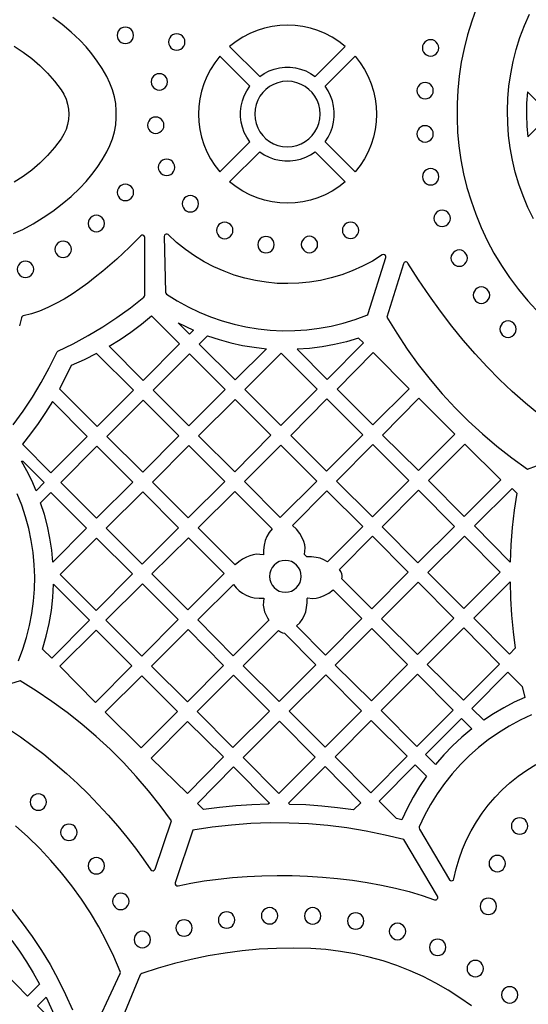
# Model space of a CAD drawing. Header units: millimetres. Extents: x -1176 to 822, y -1617 to -119.
# Tile 82 of 113: x 522 to 626, y -1379 to -1177. Entities that reach past the tile are written whole.
import ezdxf

# ---------------------------------------------------------------- set-up
doc = ezdxf.new("R2010")
doc.units = ezdxf.units.MM
doc.layers.add('pattern', color=5, linetype='Continuous')

msp = doc.modelspace()

# ---------------------------------------------------------------- linework, layer by layer
at = {"layer": 'pattern'}
for points in [[(615.81, -1174.11), (614.82, -1176.85), (613.97, -1179.62), (613.26, -1182.43), (612.68, -1185.26), (612.25, -1188.11), (611.96, -1190.98), (611.81, -1193.85), (611.8, -1196.73), (611.93, -1199.61), (612.2, -1202.48), (612.61, -1205.33), (613.16, -1208.17), (613.85, -1210.98), (614.68, -1213.76), (615.65, -1216.51), (616.76, -1219.22), (618.01, -1221.88), (619.4, -1224.49), (620.93, -1227.04), (622.6, -1229.53), (624.41, -1231.95), (626.37, -1234.3), (628.89, -1237.07)], [(627.51, -1217.44), (626.38, -1215.11), (625.38, -1212.74), (624.51, -1210.32), (623.78, -1207.86), (623.18, -1205.38), (622.72, -1202.87), (622.4, -1200.34), (622.21, -1197.8), (622.16, -1195.26), (622.25, -1192.71), (622.47, -1190.17), (622.83, -1187.64), (623.32, -1185.13), (623.96, -1182.64), (624.73, -1180.18), (625.64, -1177.75), (626.69, -1175.36)], [(520.69, -1220.5), (522.57, -1219.61), (524.72, -1218.46), (526.78, -1217.2), (528.75, -1215.86), (530.66, -1214.4), (532.49, -1212.84), (534.26, -1211.16), (535.56, -1209.79), (536.76, -1208.37), (537.87, -1206.89), (538.89, -1205.34), (539.84, -1203.71), (540.49, -1202.37), (541.01, -1200.99), (541.4, -1199.57), (541.66, -1198.14), (541.79, -1196.69), (541.79, -1195.23), (541.66, -1193.78), (541.4, -1192.35), (541.01, -1190.93), (540.49, -1189.55), (539.84, -1188.21), (538.89, -1186.58), (537.87, -1185.03), (536.76, -1183.55), (535.56, -1182.13), (534.26, -1180.76), (532.49, -1179.08), (530.66, -1177.52), (528.75, -1176.07)], [(520.82, -1181.98), (522.66, -1183.17), (524.41, -1184.49), (526.07, -1185.93), (527.63, -1187.48), (529.09, -1189.15), (530.43, -1190.92), (531.01, -1191.86), (531.46, -1192.84), (531.78, -1193.86), (531.97, -1194.9), (532.03, -1195.96), (531.97, -1197.02), (531.78, -1198.06), (531.46, -1199.08), (531.01, -1200.07), (530.43, -1201), (529.09, -1202.77), (527.63, -1204.44), (526.07, -1205.99), (524.41, -1207.43), (522.66, -1208.75), (520.82, -1209.94)], [(520.6, -1259.81), (522.64, -1256.99), (524.55, -1254.09), (526.34, -1251.12), (528.01, -1248.05), (529.56, -1244.9), (529.65, -1244.76), (529.79, -1244.67), (532.95, -1243.12), (536.01, -1241.45), (538.99, -1239.66), (541.88, -1237.75), (544.71, -1235.71), (547.47, -1233.53), (547.61, -1233.37), (547.65, -1233.16), (547.65, -1221.28), (547.59, -1221.05), (547.44, -1220.89), (547.24, -1220.81), (547.02, -1220.82), (546.82, -1220.95), (545.7, -1222.07), (544.5, -1223.26), (543.22, -1224.48), (541.88, -1225.73), (540.46, -1226.98), (538.99, -1228.23), (537.47, -1229.47), (535.91, -1230.67), (534.31, -1231.83), (532.69, -1232.92), (531.04, -1233.94), (529.37, -1234.87), (527.69, -1235.7), (526.02, -1236.41), (524.34, -1236.98), (522.68, -1237.42), (522.5, -1237.48), (522.38, -1237.6), (522.31, -1237.79), (521.88, -1239.45)], [(521.67, -1308.3), (522.58, -1305.9), (523.35, -1303.47), (523.97, -1301.01), (524.45, -1298.53), (524.78, -1296.03), (524.97, -1293.53), (525.02, -1291.03), (524.92, -1288.53), (524.69, -1286.04), (524.31, -1283.57), (523.79, -1281.12), (523.13, -1278.69), (522.34, -1276.31), (521.4, -1273.96)], [(627.12, -1319.41), (624.77, -1320.5), (622.51, -1321.73), (620.32, -1323.08), (618.22, -1324.55), (616.22, -1326.13), (614.31, -1327.83), (612.5, -1329.63), (610.8, -1331.53), (609.21, -1333.53), (607.73, -1335.63), (606.37, -1337.81), (605.14, -1340.07), (604.04, -1342.42), (603.99, -1342.64), (604.06, -1342.86), (610.27, -1353.27), (610.44, -1353.44), (610.65, -1353.51), (610.87, -1353.47), (611.05, -1353.34), (611.15, -1353.12), (611.64, -1351.02), (612.23, -1349), (612.95, -1347.02), (613.78, -1345.09), (614.73, -1343.21), (615.79, -1341.39), (616.95, -1339.63), (618.23, -1337.94), (619.61, -1336.33), (621.09, -1334.8), (622.68, -1333.35), (624.36, -1332), (626.13, -1330.74), (628.01, -1329.59)], [(536.05, -1386.56), (542.59, -1372.54), (542.64, -1372.35), (542.6, -1372.16), (541.25, -1369.03), (539.78, -1365.98), (538.18, -1362.99), (536.45, -1360.09), (534.6, -1357.26), (532.63, -1354.52), (530.54, -1351.86), (528.35, -1349.3), (526.04, -1346.84), (523.62, -1344.47), (521.1, -1342.2)], [(520.3, -1359.43), (522.45, -1362.13), (524.48, -1364.92), (526.39, -1367.79), (528.17, -1370.73), (529.83, -1373.76), (531.36, -1376.85), (532.76, -1380.01)], [(614.76, -1379.23), (612.4, -1377.55), (609.96, -1375.98), (607.43, -1374.53), (604.83, -1373.2), (602.16, -1372), (599.42, -1370.92), (596.62, -1369.98), (593.75, -1369.18), (590.83, -1368.52), (587.85, -1368.01), (584.82, -1367.64), (581.75, -1367.43), (578.21, -1367.34), (574.68, -1367.39), (571.15, -1367.57), (567.64, -1367.89), (564.14, -1368.34), (560.66, -1368.92), (557.2, -1369.64), (553.77, -1370.48), (550.37, -1371.46), (547.01, -1372.57), (546.83, -1372.67), (546.72, -1372.84), (540.4, -1388.11)]]:
    msp.add_lwpolyline(points, dxfattribs=at)
for points in [[(565.08, -1182.01), (571.25, -1188.17), (572.2, -1187.55), (573.21, -1187.06), (574.25, -1186.69), (575.32, -1186.44), (576.41, -1186.31), (577.5, -1186.31), (578.59, -1186.44), (579.66, -1186.69), (580.71, -1187.06), (581.71, -1187.55), (582.67, -1188.17), (588.83, -1182.01), (587.52, -1180.98), (586.13, -1180.09), (584.69, -1179.34), (583.2, -1178.72), (581.67, -1178.25), (580.12, -1177.9), (578.54, -1177.7), (576.96, -1177.63), (575.37, -1177.7), (573.8, -1177.9), (572.24, -1178.25), (570.72, -1178.72), (569.23, -1179.34), (567.79, -1180.09), (566.4, -1180.98)], [(541.95, -1179.74), (542.01, -1180.19), (542.18, -1180.59), (542.45, -1180.93), (542.79, -1181.19), (543.19, -1181.36), (543.64, -1181.42), (544.09, -1181.36), (544.49, -1181.19), (544.83, -1180.93), (545.09, -1180.59), (545.26, -1180.19), (545.32, -1179.74), (545.26, -1179.29), (545.09, -1178.89), (544.83, -1178.55), (544.49, -1178.28), (544.09, -1178.11), (543.64, -1178.05), (543.19, -1178.11), (542.79, -1178.28), (542.45, -1178.55), (542.18, -1178.89), (542.01, -1179.29)], [(552.53, -1181.12), (552.59, -1181.57), (552.76, -1181.97), (553.02, -1182.31), (553.36, -1182.57), (553.76, -1182.74), (554.21, -1182.8), (554.66, -1182.74), (555.06, -1182.57), (555.4, -1182.31), (555.67, -1181.97), (555.84, -1181.57), (555.9, -1181.12), (555.84, -1180.67), (555.67, -1180.27), (555.4, -1179.93), (555.06, -1179.66), (554.66, -1179.49), (554.21, -1179.43), (553.76, -1179.49), (553.36, -1179.66), (553.02, -1179.93), (552.76, -1180.27), (552.59, -1180.67)], [(604.68, -1182.32), (604.74, -1182.76), (604.91, -1183.17), (605.17, -1183.51), (605.51, -1183.77), (605.92, -1183.94), (606.36, -1184), (606.81, -1183.94), (607.21, -1183.77), (607.55, -1183.51), (607.82, -1183.17), (607.99, -1182.76), (608.05, -1182.32), (607.99, -1181.87), (607.82, -1181.47), (607.55, -1181.12), (607.21, -1180.86), (606.81, -1180.69), (606.36, -1180.63), (605.92, -1180.69), (605.51, -1180.86), (605.17, -1181.12), (604.91, -1181.47), (604.74, -1181.87)], [(569.2, -1190.22), (563.04, -1184.05), (562.01, -1185.37), (561.12, -1186.76), (560.37, -1188.2), (559.76, -1189.69), (559.28, -1191.21), (558.93, -1192.77), (558.73, -1194.34), (558.66, -1195.93), (558.73, -1197.51), (558.93, -1199.09), (559.28, -1200.64), (559.76, -1202.17), (560.37, -1203.66), (561.12, -1205.1), (562.01, -1206.48), (563.04, -1207.8), (569.2, -1201.64), (568.58, -1200.68), (568.09, -1199.68), (567.72, -1198.64), (567.47, -1197.56), (567.34, -1196.48), (567.34, -1195.38), (567.47, -1194.29), (567.72, -1193.22), (568.09, -1192.18), (568.58, -1191.17)], [(584.71, -1190.22), (590.88, -1184.05), (591.9, -1185.37), (592.79, -1186.76), (593.55, -1188.2), (594.16, -1189.69), (594.64, -1191.21), (594.98, -1192.77), (595.19, -1194.34), (595.26, -1195.93), (595.19, -1197.51), (594.98, -1199.09), (594.64, -1200.64), (594.16, -1202.17), (593.55, -1203.66), (592.79, -1205.1), (591.9, -1206.48), (590.88, -1207.8), (584.71, -1201.64), (585.33, -1200.68), (585.83, -1199.68), (586.2, -1198.64), (586.45, -1197.56), (586.57, -1196.48), (586.57, -1195.38), (586.45, -1194.29), (586.2, -1193.22), (585.83, -1192.18), (585.33, -1191.17)], [(548.94, -1189.3), (549, -1189.75), (549.17, -1190.15), (549.43, -1190.49), (549.77, -1190.76), (550.17, -1190.93), (550.62, -1190.99), (551.07, -1190.93), (551.47, -1190.76), (551.81, -1190.49), (552.08, -1190.15), (552.25, -1189.75), (552.31, -1189.3), (552.25, -1188.85), (552.08, -1188.45), (551.81, -1188.11), (551.47, -1187.85), (551.07, -1187.68), (550.62, -1187.62), (550.17, -1187.68), (549.77, -1187.85), (549.43, -1188.11), (549.17, -1188.45), (549, -1188.85)], [(570.22, -1195.93), (570.29, -1196.92), (570.5, -1197.88), (570.84, -1198.77), (571.3, -1199.6), (571.87, -1200.35), (572.53, -1201.02), (573.29, -1201.58), (574.12, -1202.04), (575.01, -1202.38), (575.96, -1202.6), (576.96, -1202.67), (577.95, -1202.6), (578.9, -1202.38), (579.8, -1202.04), (580.63, -1201.58), (581.38, -1201.02), (582.05, -1200.35), (582.61, -1199.6), (583.07, -1198.77), (583.41, -1197.88), (583.63, -1196.92), (583.7, -1195.93), (583.63, -1194.93), (583.41, -1193.98), (583.07, -1193.09), (582.61, -1192.26), (582.05, -1191.5), (581.38, -1190.84), (580.63, -1190.27), (579.8, -1189.81), (578.9, -1189.47), (577.95, -1189.26), (576.96, -1189.19), (575.96, -1189.26), (575.01, -1189.47), (574.12, -1189.81), (573.29, -1190.27), (572.53, -1190.84), (571.87, -1191.5), (571.3, -1192.26), (570.84, -1193.09), (570.5, -1193.98), (570.29, -1194.93)], [(603.56, -1191.11), (603.62, -1191.56), (603.79, -1191.96), (604.06, -1192.3), (604.4, -1192.56), (604.8, -1192.73), (605.25, -1192.79), (605.7, -1192.73), (606.1, -1192.56), (606.44, -1192.3), (606.7, -1191.96), (606.87, -1191.56), (606.93, -1191.11), (606.87, -1190.66), (606.7, -1190.26), (606.44, -1189.92), (606.1, -1189.65), (605.7, -1189.48), (605.25, -1189.42), (604.8, -1189.48), (604.4, -1189.65), (604.06, -1189.92), (603.79, -1190.26), (603.62, -1190.66)], [(626.38, -1200.63), (630.95, -1196.06), (626.26, -1191.32), (626.09, -1193.71), (626.05, -1196.07), (626.15, -1198.38)], [(548.21, -1198.21), (548.27, -1198.66), (548.44, -1199.06), (548.7, -1199.4), (549.04, -1199.67), (549.44, -1199.84), (549.89, -1199.9), (550.34, -1199.84), (550.74, -1199.67), (551.08, -1199.4), (551.35, -1199.06), (551.52, -1198.66), (551.58, -1198.21), (551.52, -1197.76), (551.35, -1197.36), (551.08, -1197.02), (550.74, -1196.76), (550.34, -1196.59), (549.89, -1196.53), (549.44, -1196.59), (549.04, -1196.76), (548.7, -1197.02), (548.44, -1197.36), (548.27, -1197.76)], [(603.56, -1200), (603.62, -1200.45), (603.79, -1200.85), (604.05, -1201.19), (604.4, -1201.45), (604.8, -1201.62), (605.25, -1201.68), (605.69, -1201.62), (606.1, -1201.45), (606.44, -1201.19), (606.7, -1200.85), (606.87, -1200.45), (606.93, -1200), (606.87, -1199.55), (606.7, -1199.15), (606.44, -1198.81), (606.1, -1198.54), (605.69, -1198.37), (605.25, -1198.31), (604.8, -1198.37), (604.4, -1198.54), (604.05, -1198.81), (603.79, -1199.15), (603.62, -1199.55)], [(565.08, -1209.85), (571.25, -1203.68), (572.2, -1204.3), (573.21, -1204.8), (574.25, -1205.17), (575.32, -1205.42), (576.41, -1205.54), (577.5, -1205.54), (578.59, -1205.42), (579.66, -1205.17), (580.71, -1204.8), (581.71, -1204.3), (582.67, -1203.68), (588.83, -1209.85), (587.52, -1210.87), (586.13, -1211.76), (584.69, -1212.52), (583.2, -1213.13), (581.67, -1213.61), (580.12, -1213.95), (578.54, -1214.16), (576.96, -1214.23), (575.37, -1214.16), (573.8, -1213.95), (572.24, -1213.61), (570.72, -1213.13), (569.23, -1212.52), (567.79, -1211.76), (566.4, -1210.87)], [(550.42, -1206.88), (550.48, -1207.33), (550.65, -1207.73), (550.92, -1208.07), (551.26, -1208.33), (551.66, -1208.5), (552.11, -1208.56), (552.56, -1208.5), (552.96, -1208.33), (553.3, -1208.07), (553.56, -1207.73), (553.73, -1207.33), (553.79, -1206.88), (553.73, -1206.43), (553.56, -1206.03), (553.3, -1205.69), (552.96, -1205.42), (552.56, -1205.25), (552.11, -1205.19), (551.66, -1205.25), (551.26, -1205.42), (550.92, -1205.69), (550.65, -1206.03), (550.48, -1206.43)], [(604.71, -1208.8), (604.77, -1209.25), (604.94, -1209.65), (605.2, -1209.99), (605.54, -1210.26), (605.95, -1210.43), (606.39, -1210.49), (606.84, -1210.43), (607.25, -1210.26), (607.59, -1209.99), (607.85, -1209.65), (608.02, -1209.25), (608.08, -1208.8), (608.02, -1208.35), (607.85, -1207.95), (607.59, -1207.61), (607.25, -1207.35), (606.84, -1207.18), (606.39, -1207.12), (605.95, -1207.18), (605.54, -1207.35), (605.2, -1207.61), (604.94, -1207.95), (604.77, -1208.35)], [(541.98, -1212.03), (542.04, -1212.47), (542.21, -1212.88), (542.47, -1213.22), (542.81, -1213.48), (543.21, -1213.65), (543.66, -1213.71), (544.11, -1213.65), (544.51, -1213.48), (544.85, -1213.22), (545.12, -1212.88), (545.29, -1212.47), (545.35, -1212.03), (545.29, -1211.58), (545.12, -1211.17), (544.85, -1210.83), (544.51, -1210.57), (544.11, -1210.4), (543.66, -1210.34), (543.21, -1210.4), (542.81, -1210.57), (542.47, -1210.83), (542.21, -1211.17), (542.04, -1211.58)], [(555.34, -1214.36), (555.4, -1214.8), (555.57, -1215.21), (555.83, -1215.55), (556.17, -1215.81), (556.57, -1215.98), (557.02, -1216.04), (557.47, -1215.98), (557.87, -1215.81), (558.21, -1215.55), (558.48, -1215.21), (558.64, -1214.8), (558.71, -1214.36), (558.64, -1213.91), (558.48, -1213.5), (558.21, -1213.16), (557.87, -1212.9), (557.47, -1212.73), (557.02, -1212.67), (556.57, -1212.73), (556.17, -1212.9), (555.83, -1213.16), (555.57, -1213.5), (555.4, -1213.91)], [(607.06, -1217.37), (607.12, -1217.81), (607.29, -1218.22), (607.56, -1218.56), (607.9, -1218.82), (608.3, -1218.99), (608.75, -1219.05), (609.19, -1218.99), (609.6, -1218.82), (609.94, -1218.56), (610.2, -1218.22), (610.37, -1217.81), (610.43, -1217.37), (610.37, -1216.92), (610.2, -1216.52), (609.94, -1216.17), (609.6, -1215.91), (609.19, -1215.74), (608.75, -1215.68), (608.3, -1215.74), (607.9, -1215.91), (607.56, -1216.17), (607.29, -1216.52), (607.12, -1216.92)], [(536.01, -1218.41), (536.07, -1218.86), (536.24, -1219.26), (536.5, -1219.6), (536.84, -1219.87), (537.25, -1220.04), (537.69, -1220.1), (538.14, -1220.04), (538.54, -1219.87), (538.88, -1219.6), (539.15, -1219.26), (539.32, -1218.86), (539.38, -1218.41), (539.32, -1217.96), (539.15, -1217.56), (538.88, -1217.22), (538.54, -1216.96), (538.14, -1216.79), (537.69, -1216.73), (537.25, -1216.79), (536.84, -1216.96), (536.5, -1217.22), (536.24, -1217.56), (536.07, -1217.96)], [(562.39, -1219.84), (562.45, -1220.29), (562.62, -1220.69), (562.88, -1221.03), (563.22, -1221.3), (563.63, -1221.47), (564.07, -1221.53), (564.52, -1221.47), (564.93, -1221.3), (565.27, -1221.03), (565.53, -1220.69), (565.7, -1220.29), (565.76, -1219.84), (565.7, -1219.39), (565.53, -1218.99), (565.27, -1218.65), (564.93, -1218.39), (564.52, -1218.22), (564.07, -1218.16), (563.63, -1218.22), (563.22, -1218.39), (562.88, -1218.65), (562.62, -1218.99), (562.45, -1219.39)], [(588.24, -1219.82), (588.3, -1220.27), (588.47, -1220.67), (588.73, -1221.01), (589.07, -1221.28), (589.47, -1221.45), (589.92, -1221.51), (590.37, -1221.45), (590.77, -1221.28), (591.11, -1221.01), (591.37, -1220.67), (591.54, -1220.27), (591.6, -1219.82), (591.54, -1219.37), (591.37, -1218.97), (591.11, -1218.63), (590.77, -1218.37), (590.37, -1218.2), (589.92, -1218.14), (589.47, -1218.2), (589.07, -1218.37), (588.73, -1218.63), (588.47, -1218.97), (588.3, -1219.37)], [(529.17, -1223.74), (529.23, -1224.19), (529.4, -1224.59), (529.67, -1224.93), (530.01, -1225.19), (530.41, -1225.36), (530.86, -1225.42), (531.31, -1225.36), (531.71, -1225.19), (532.05, -1224.93), (532.31, -1224.59), (532.49, -1224.19), (532.55, -1223.74), (532.49, -1223.29), (532.31, -1222.89), (532.05, -1222.55), (531.71, -1222.28), (531.31, -1222.11), (530.86, -1222.05), (530.41, -1222.11), (530.01, -1222.28), (529.67, -1222.55), (529.4, -1222.89), (529.23, -1223.29)], [(552.11, -1232.92), (554.28, -1234.3), (556.52, -1235.54), (558.82, -1236.65), (561.16, -1237.61), (563.55, -1238.44), (565.98, -1239.12), (568.43, -1239.67), (570.91, -1240.07), (573.41, -1240.33), (575.92, -1240.45), (578.44, -1240.43), (580.95, -1240.26), (583.46, -1239.95), (585.95, -1239.49), (588.43, -1238.88), (590.88, -1238.13), (593.29, -1237.23), (593.47, -1237.12), (593.57, -1236.93), (597.16, -1225.42), (597.18, -1225.17), (597.07, -1224.97), (596.89, -1224.83), (596.67, -1224.79), (596.43, -1224.88), (594.43, -1226.12), (592.38, -1227.21), (590.27, -1228.16), (588.13, -1228.96), (585.95, -1229.61), (583.75, -1230.12), (581.52, -1230.48), (579.29, -1230.7), (577.05, -1230.77), (574.81, -1230.71), (572.58, -1230.49), (570.37, -1230.14), (568.19, -1229.65), (566.03, -1229.01), (563.92, -1228.24), (561.85, -1227.32), (559.83, -1226.27), (557.88, -1225.08), (555.99, -1223.76), (554.18, -1222.3), (552.45, -1220.7), (552.24, -1220.58), (552.02, -1220.57), (551.82, -1220.65), (551.68, -1220.82), (551.63, -1221.05), (551.9, -1232.53), (551.95, -1232.76)], [(570.85, -1222.74), (570.91, -1223.19), (571.08, -1223.59), (571.34, -1223.93), (571.68, -1224.2), (572.08, -1224.37), (572.53, -1224.43), (572.98, -1224.37), (573.38, -1224.2), (573.72, -1223.93), (573.99, -1223.59), (574.16, -1223.19), (574.22, -1222.74), (574.16, -1222.29), (573.99, -1221.89), (573.72, -1221.55), (573.38, -1221.29), (572.98, -1221.12), (572.53, -1221.06), (572.08, -1221.12), (571.68, -1221.29), (571.34, -1221.55), (571.08, -1221.89), (570.91, -1222.29)], [(579.79, -1222.73), (579.85, -1223.18), (580.02, -1223.58), (580.29, -1223.92), (580.63, -1224.18), (581.03, -1224.35), (581.48, -1224.41), (581.93, -1224.35), (582.33, -1224.18), (582.67, -1223.92), (582.93, -1223.58), (583.1, -1223.18), (583.16, -1222.73), (583.1, -1222.28), (582.93, -1221.88), (582.67, -1221.54), (582.33, -1221.27), (581.93, -1221.1), (581.48, -1221.04), (581.03, -1221.1), (580.63, -1221.27), (580.29, -1221.54), (580.02, -1221.88), (579.85, -1222.28)], [(610.56, -1225.53), (610.62, -1225.98), (610.79, -1226.38), (611.06, -1226.72), (611.4, -1226.98), (611.8, -1227.15), (612.25, -1227.21), (612.7, -1227.15), (613.1, -1226.98), (613.44, -1226.72), (613.7, -1226.38), (613.87, -1225.98), (613.93, -1225.53), (613.87, -1225.08), (613.7, -1224.68), (613.44, -1224.34), (613.1, -1224.07), (612.7, -1223.9), (612.25, -1223.84), (611.8, -1223.9), (611.4, -1224.07), (611.06, -1224.34), (610.79, -1224.68), (610.62, -1225.08)], [(521.44, -1227.81), (521.5, -1228.26), (521.67, -1228.67), (521.93, -1229.01), (522.28, -1229.27), (522.68, -1229.44), (523.13, -1229.5), (523.57, -1229.44), (523.98, -1229.27), (524.32, -1229.01), (524.58, -1228.67), (524.75, -1228.26), (524.81, -1227.81), (524.75, -1227.37), (524.58, -1226.96), (524.32, -1226.62), (523.98, -1226.36), (523.57, -1226.19), (523.13, -1226.13), (522.68, -1226.19), (522.28, -1226.36), (521.93, -1226.62), (521.67, -1226.96), (521.5, -1227.37)], [(615.14, -1233.14), (615.2, -1233.59), (615.37, -1233.99), (615.63, -1234.33), (615.97, -1234.6), (616.38, -1234.77), (616.82, -1234.83), (617.27, -1234.77), (617.67, -1234.6), (618.01, -1234.33), (618.28, -1233.99), (618.45, -1233.59), (618.51, -1233.14), (618.45, -1232.69), (618.28, -1232.29), (618.01, -1231.95), (617.67, -1231.69), (617.27, -1231.52), (616.82, -1231.46), (616.38, -1231.52), (615.97, -1231.69), (615.63, -1231.95), (615.37, -1232.29), (615.2, -1232.69)], [(540.32, -1243.65), (542.6, -1242.23), (544.8, -1240.71), (546.94, -1239.09), (549.01, -1237.38), (554.79, -1243.17), (547.32, -1250.65)], [(554.51, -1238.83), (556.06, -1239.61), (557.63, -1240.33), (556.82, -1241.15)], [(620.61, -1240.13), (620.67, -1240.58), (620.84, -1240.98), (621.1, -1241.32), (621.44, -1241.58), (621.85, -1241.75), (622.3, -1241.81), (622.74, -1241.75), (623.15, -1241.58), (623.49, -1241.32), (623.75, -1240.98), (623.92, -1240.58), (623.98, -1240.13), (623.92, -1239.68), (623.75, -1239.28), (623.49, -1238.94), (623.15, -1238.67), (622.74, -1238.5), (622.3, -1238.44), (621.85, -1238.5), (621.44, -1238.67), (621.1, -1238.94), (620.84, -1239.28), (620.67, -1239.68)], [(560.53, -1241.48), (562.91, -1242.27), (565.29, -1242.93), (567.7, -1243.46), (570.14, -1243.86), (572.62, -1244.14), (566.21, -1250.54), (558.84, -1243.18)], [(591.58, -1241.96), (589.09, -1242.7), (586.59, -1243.3), (584.07, -1243.75), (581.52, -1244.08), (578.93, -1244.26), (585.11, -1250.44), (592.55, -1242.93)], [(530.13, -1252.39), (537.82, -1260.14), (545.33, -1252.63), (537.74, -1245.11), (535.15, -1246.42), (532.51, -1247.6), (531.36, -1250.01)], [(549.34, -1252.67), (556.67, -1260.01), (564.19, -1252.56), (556.82, -1245.2)], [(575.58, -1259.9), (583.09, -1252.46), (575.68, -1245.05), (568.23, -1252.56)], [(601.99, -1252.36), (594.58, -1244.95), (587.14, -1252.46), (594.47, -1259.8)], [(566.11, -1269.43), (573.55, -1261.93), (566.21, -1254.59), (558.7, -1262.03)], [(585.07, -1254.45), (577.63, -1261.96), (585.01, -1269.33), (592.45, -1261.82)], [(603.97, -1254.34), (596.52, -1261.88), (603.91, -1269.2), (611.37, -1261.74)], [(528.66, -1254.97), (527.24, -1257.26), (525.75, -1259.49), (524.17, -1261.66), (522.51, -1263.79), (528.31, -1269.64), (535.79, -1262.17)], [(554.65, -1262.03), (547.31, -1254.7), (539.84, -1262.17), (547.21, -1269.54)], [(537.71, -1279), (545.16, -1271.55), (537.81, -1264.2), (530.36, -1271.65)], [(556.67, -1264.05), (549.23, -1271.56), (556.57, -1278.9), (564.08, -1271.46)], [(575.47, -1278.8), (582.99, -1271.36), (575.57, -1263.95), (568.13, -1271.46)], [(594.41, -1278.69), (601.87, -1271.24), (594.47, -1263.85), (587.02, -1271.37)], [(605.94, -1271.22), (613.27, -1278.63), (620.79, -1271.11), (613.38, -1263.78)], [(525.31, -1273.32), (524.4, -1271.25), (523.4, -1269.22), (522.3, -1267.24), (522.56, -1267.25), (526.97, -1271.67)], [(526.24, -1275.8), (528.35, -1273.69), (535.69, -1281.03), (528.75, -1288.02), (528.51, -1285.52), (528.13, -1283.05), (527.64, -1280.61), (527.01, -1278.2)], [(547.21, -1273.59), (539.72, -1281.01), (547.11, -1288.4), (554.56, -1280.94)], [(566.23, -1288.56), (558.6, -1280.93), (566.11, -1273.49), (573.8, -1281.18), (573.18, -1281.93), (572.71, -1282.72), (572.37, -1283.57), (572.15, -1284.52), (572.04, -1285.52), (572.03, -1286.52), (571.29, -1286.41), (570.58, -1286.4), (569.89, -1286.49), (569.21, -1286.68), (568.51, -1286.97), (567.7, -1287.42), (566.94, -1287.95)], [(585.16, -1287.93), (584.43, -1287.52), (583.67, -1287.22), (582.85, -1287.03), (581.89, -1286.92), (580.93, -1286.92), (580.44, -1286.44), (580.55, -1285.74), (580.58, -1285.07), (580.5, -1284.43), (580.33, -1283.79), (580.05, -1283.13), (579.49, -1282.15), (578.82, -1281.26), (578.02, -1280.46), (585.04, -1273.37), (592.42, -1280.68)], [(611.25, -1280.65), (603.91, -1273.24), (596.43, -1280.72), (603.77, -1288.13)], [(622.73, -1288), (615.38, -1280.57), (623.1, -1272.85), (624.07, -1273.82), (623.55, -1277.35), (623.16, -1280.89), (622.88, -1284.43)], [(588.14, -1291.42), (588.22, -1291.08), (588.21, -1290.75), (588.12, -1290.41), (587.9, -1289.95), (587.63, -1289.52), (594.46, -1282.7), (601.79, -1290.1), (594.28, -1297.62)], [(613.17, -1297.52), (620.65, -1290.05), (613.31, -1282.64), (605.83, -1290.11)], [(530.27, -1290.56), (537.65, -1297.93), (545.09, -1290.42), (537.71, -1283.05)], [(556.6, -1282.98), (549.12, -1290.4), (556.49, -1297.78), (563.98, -1290.36)], [(573.25, -1290.93), (573.32, -1291.59), (573.51, -1292.2), (573.81, -1292.76), (574.21, -1293.24), (574.69, -1293.64), (575.25, -1293.95), (575.86, -1294.14), (576.52, -1294.2), (577.18, -1294.14), (577.8, -1293.95), (578.35, -1293.64), (578.84, -1293.24), (579.24, -1292.76), (579.54, -1292.2), (579.73, -1291.59), (579.8, -1290.93), (579.73, -1290.27), (579.54, -1289.66), (579.24, -1289.1), (578.84, -1288.61), (578.35, -1288.21), (577.8, -1287.91), (577.18, -1287.72), (576.52, -1287.66), (575.86, -1287.72), (575.25, -1287.91), (574.69, -1288.21), (574.21, -1288.61), (573.81, -1289.1), (573.51, -1289.66), (573.32, -1290.27)], [(526.65, -1305.88), (527.4, -1303.25), (528, -1300.6), (528.44, -1297.94), (528.72, -1295.25), (528.86, -1292.52), (536.27, -1299.92), (528.51, -1307.74)], [(554.49, -1299.82), (547.15, -1292.49), (539.65, -1299.91), (547.03, -1307.35)], [(572.12, -1295.42), (572.01, -1296.16), (571.99, -1296.87), (572.08, -1297.56), (572.27, -1298.24), (572.56, -1298.94), (572.84, -1299.46), (573.14, -1299.95), (565.83, -1307.26), (558.53, -1299.88), (565.88, -1292.6), (566.41, -1293.28), (567.03, -1293.88), (567.72, -1294.39), (568.47, -1294.8), (569.27, -1295.11), (570.11, -1295.31), (571.11, -1295.42)], [(603.7, -1306.99), (611.14, -1299.55), (603.81, -1292.14), (596.3, -1299.65)], [(622.7, -1292.04), (622.8, -1295.48), (623.01, -1298.9), (623.34, -1302.31), (623.77, -1305.72), (622.57, -1306.92), (615.23, -1299.51)], [(584.53, -1294.89), (585.47, -1294.37), (586.33, -1293.73), (592.27, -1299.62), (584.78, -1307.12), (578.81, -1301.09), (579.47, -1300.45), (579.99, -1299.77), (580.4, -1299.04), (580.7, -1298.23), (580.9, -1297.34), (581.01, -1296.4), (581.02, -1295.45), (581.11, -1295.35), (582.01, -1295.46), (582.86, -1295.42), (583.69, -1295.23)], [(537.63, -1301.96), (530.17, -1309.42), (537.51, -1316.83), (545, -1309.34)], [(556.4, -1316.69), (563.84, -1309.25), (556.53, -1301.87), (549.02, -1309.38)], [(575.1, -1302.04), (575.52, -1302.32), (575.97, -1302.53), (576.37, -1302.62), (582.79, -1309.1), (575.26, -1316.63), (567.85, -1309.29)], [(594.3, -1301.64), (586.79, -1309.15), (594.2, -1316.48), (601.64, -1309.05)], [(605.7, -1309.04), (613.1, -1316.38), (620.55, -1308.95), (613.21, -1301.54)], [(558.43, -1318.71), (565.76, -1326.12), (573.24, -1318.65), (565.9, -1311.24)], [(577.31, -1318.67), (584.69, -1326.05), (592.18, -1318.55), (584.82, -1311.15)], [(596.23, -1318.51), (603.56, -1325.92), (611.04, -1318.45), (603.7, -1311.04)], [(617.28, -1320.49), (614.83, -1318.06), (622.27, -1310.62), (625.21, -1313.57), (625.74, -1315.81), (623.53, -1316.82), (621.39, -1317.93), (619.31, -1319.15)], [(554.36, -1318.73), (547.01, -1311.38), (539.51, -1318.87), (546.9, -1326.19)], [(556.41, -1335.56), (548.96, -1328.27), (556.4, -1320.75), (563.84, -1328.05)], [(582.68, -1328.07), (575.3, -1320.68), (567.83, -1328.16), (575.21, -1335.55)], [(601.58, -1327.9), (594.17, -1320.57), (586.73, -1328.01), (594.06, -1335.42)], [(614.83, -1322.3), (612.81, -1323.98), (610.9, -1325.76), (609.09, -1327.64), (607.38, -1329.63), (605.31, -1327.57), (612.72, -1320.17)], [(572.99, -1337.77), (569.66, -1337.88), (566.33, -1338.1), (563.02, -1338.42), (559.71, -1338.85), (558.44, -1337.59), (565.87, -1330.08), (573.24, -1337.52)], [(590.53, -1338.94), (587.27, -1338.5), (584, -1338.16), (580.73, -1337.92), (577.44, -1337.79), (577.19, -1337.54), (584.69, -1330.04), (592.03, -1337.45)], [(603.22, -1329.67), (605.55, -1332), (604.1, -1334.14), (602.77, -1336.34), (601.56, -1338.61), (600.47, -1340.95), (599.34, -1340.67), (595.77, -1337.11)], [(524.06, -1337.32), (524.12, -1337.77), (524.29, -1338.17), (524.55, -1338.51), (524.89, -1338.78), (525.29, -1338.95), (525.74, -1339.01), (526.19, -1338.95), (526.59, -1338.78), (526.93, -1338.51), (527.2, -1338.17), (527.37, -1337.77), (527.43, -1337.32), (527.37, -1336.87), (527.2, -1336.47), (526.93, -1336.13), (526.59, -1335.87), (526.19, -1335.7), (525.74, -1335.64), (525.29, -1335.7), (524.89, -1335.87), (524.55, -1336.13), (524.29, -1336.47), (524.12, -1336.87)], [(622.97, -1342.24), (623.03, -1342.68), (623.2, -1343.09), (623.46, -1343.43), (623.8, -1343.69), (624.21, -1343.86), (624.65, -1343.92), (625.1, -1343.86), (625.51, -1343.69), (625.85, -1343.43), (626.11, -1343.09), (626.28, -1342.68), (626.34, -1342.24), (626.28, -1341.79), (626.11, -1341.38), (625.85, -1341.04), (625.51, -1340.78), (625.1, -1340.61), (624.65, -1340.55), (624.21, -1340.61), (623.8, -1340.78), (623.46, -1341.04), (623.2, -1341.38), (623.03, -1341.79)], [(530.35, -1343.54), (530.41, -1343.99), (530.58, -1344.39), (530.85, -1344.73), (531.19, -1345), (531.59, -1345.17), (532.04, -1345.23), (532.49, -1345.17), (532.89, -1345), (533.23, -1344.73), (533.49, -1344.39), (533.66, -1343.99), (533.72, -1343.54), (533.66, -1343.09), (533.49, -1342.69), (533.23, -1342.35), (532.89, -1342.09), (532.49, -1341.92), (532.04, -1341.86), (531.59, -1341.92), (531.19, -1342.09), (530.85, -1342.35), (530.58, -1342.69), (530.41, -1343.09)], [(536.01, -1350.42), (536.07, -1350.87), (536.24, -1351.27), (536.51, -1351.61), (536.85, -1351.87), (537.25, -1352.04), (537.7, -1352.1), (538.15, -1352.04), (538.55, -1351.87), (538.89, -1351.61), (539.15, -1351.27), (539.32, -1350.87), (539.38, -1350.42), (539.32, -1349.97), (539.15, -1349.57), (538.89, -1349.22), (538.55, -1348.96), (538.15, -1348.79), (537.7, -1348.73), (537.25, -1348.79), (536.85, -1348.96), (536.51, -1349.22), (536.24, -1349.57), (536.07, -1349.97)], [(618.38, -1349.95), (618.44, -1350.4), (618.61, -1350.8), (618.87, -1351.15), (619.21, -1351.41), (619.61, -1351.58), (620.06, -1351.64), (620.51, -1351.58), (620.91, -1351.41), (621.26, -1351.15), (621.52, -1350.8), (621.69, -1350.4), (621.75, -1349.95), (621.69, -1349.51), (621.52, -1349.1), (621.26, -1348.76), (620.91, -1348.5), (620.51, -1348.33), (620.06, -1348.27), (619.61, -1348.33), (619.21, -1348.5), (618.87, -1348.76), (618.61, -1349.1), (618.44, -1349.51)], [(541.03, -1357.74), (541.09, -1358.19), (541.26, -1358.59), (541.52, -1358.93), (541.86, -1359.2), (542.26, -1359.37), (542.71, -1359.43), (543.16, -1359.37), (543.56, -1359.2), (543.9, -1358.93), (544.17, -1358.59), (544.34, -1358.19), (544.4, -1357.74), (544.34, -1357.29), (544.17, -1356.89), (543.9, -1356.55), (543.56, -1356.28), (543.16, -1356.11), (542.71, -1356.05), (542.26, -1356.11), (541.86, -1356.28), (541.52, -1356.55), (541.26, -1356.89), (541.09, -1357.29)], [(616.55, -1358.75), (616.61, -1359.2), (616.78, -1359.6), (617.04, -1359.94), (617.38, -1360.2), (617.79, -1360.37), (618.24, -1360.43), (618.68, -1360.37), (619.09, -1360.2), (619.43, -1359.94), (619.69, -1359.6), (619.86, -1359.2), (619.92, -1358.75), (619.86, -1358.3), (619.69, -1357.9), (619.43, -1357.56), (619.09, -1357.29), (618.68, -1357.12), (618.24, -1357.06), (617.79, -1357.12), (617.38, -1357.29), (617.04, -1357.56), (616.78, -1357.9), (616.61, -1358.3)], [(571.59, -1360.69), (571.65, -1361.13), (571.82, -1361.54), (572.08, -1361.88), (572.42, -1362.14), (572.83, -1362.31), (573.28, -1362.37), (573.72, -1362.31), (574.12, -1362.14), (574.47, -1361.88), (574.73, -1361.54), (574.9, -1361.13), (574.96, -1360.69), (574.9, -1360.24), (574.73, -1359.83), (574.47, -1359.49), (574.12, -1359.23), (573.72, -1359.06), (573.28, -1359), (572.83, -1359.06), (572.42, -1359.23), (572.08, -1359.49), (571.82, -1359.83), (571.65, -1360.24)], [(580.46, -1360.71), (580.52, -1361.16), (580.69, -1361.56), (580.95, -1361.9), (581.29, -1362.17), (581.7, -1362.34), (582.14, -1362.4), (582.59, -1362.34), (583, -1362.17), (583.34, -1361.9), (583.6, -1361.56), (583.77, -1361.16), (583.83, -1360.71), (583.77, -1360.26), (583.6, -1359.86), (583.34, -1359.52), (583, -1359.25), (582.59, -1359.08), (582.14, -1359.02), (581.7, -1359.08), (581.29, -1359.25), (580.95, -1359.52), (580.69, -1359.86), (580.52, -1360.26)], [(554.03, -1363.19), (554.09, -1363.64), (554.26, -1364.04), (554.52, -1364.38), (554.86, -1364.64), (555.26, -1364.81), (555.71, -1364.87), (556.16, -1364.81), (556.56, -1364.64), (556.9, -1364.38), (557.17, -1364.04), (557.34, -1363.64), (557.4, -1363.19), (557.34, -1362.74), (557.17, -1362.34), (556.9, -1362), (556.56, -1361.73), (556.16, -1361.56), (555.71, -1361.5), (555.26, -1361.56), (554.86, -1361.73), (554.52, -1362), (554.26, -1362.34), (554.09, -1362.74)], [(562.76, -1361.54), (562.82, -1361.99), (562.99, -1362.4), (563.25, -1362.74), (563.59, -1363), (563.99, -1363.17), (564.44, -1363.23), (564.89, -1363.17), (565.29, -1363), (565.63, -1362.74), (565.9, -1362.4), (566.07, -1361.99), (566.13, -1361.54), (566.07, -1361.1), (565.9, -1360.69), (565.63, -1360.35), (565.29, -1360.09), (564.89, -1359.92), (564.44, -1359.86), (563.99, -1359.92), (563.59, -1360.09), (563.25, -1360.35), (562.99, -1360.69), (562.82, -1361.1)], [(589.28, -1361.76), (589.34, -1362.21), (589.51, -1362.61), (589.77, -1362.95), (590.12, -1363.21), (590.52, -1363.38), (590.97, -1363.44), (591.41, -1363.38), (591.82, -1363.21), (592.16, -1362.95), (592.42, -1362.61), (592.59, -1362.21), (592.65, -1361.76), (592.59, -1361.31), (592.42, -1360.91), (592.16, -1360.57), (591.82, -1360.3), (591.41, -1360.13), (590.97, -1360.07), (590.52, -1360.13), (590.12, -1360.3), (589.77, -1360.57), (589.51, -1360.91), (589.34, -1361.31)], [(545.46, -1365.57), (545.52, -1366.02), (545.69, -1366.42), (545.95, -1366.76), (546.29, -1367.02), (546.69, -1367.19), (547.14, -1367.25), (547.59, -1367.19), (547.99, -1367.02), (548.33, -1366.76), (548.6, -1366.42), (548.77, -1366.02), (548.83, -1365.57), (548.77, -1365.12), (548.6, -1364.72), (548.33, -1364.38), (547.99, -1364.11), (547.59, -1363.94), (547.14, -1363.88), (546.69, -1363.94), (546.29, -1364.11), (545.95, -1364.38), (545.69, -1364.72), (545.52, -1365.12)], [(597.89, -1363.91), (597.95, -1364.36), (598.12, -1364.76), (598.38, -1365.1), (598.72, -1365.37), (599.12, -1365.53), (599.57, -1365.6), (600.02, -1365.53), (600.42, -1365.37), (600.76, -1365.1), (601.03, -1364.76), (601.2, -1364.36), (601.26, -1363.91), (601.2, -1363.46), (601.03, -1363.06), (600.76, -1362.72), (600.42, -1362.45), (600.02, -1362.28), (599.57, -1362.22), (599.12, -1362.28), (598.72, -1362.45), (598.38, -1362.72), (598.12, -1363.06), (597.95, -1363.46)], [(520.34, -1365.74), (521.88, -1367.93), (523.33, -1370.16), (524.71, -1372.44), (526.01, -1374.77), (523.56, -1377.23), (516.26, -1369.83)], [(606.13, -1367.16), (606.19, -1367.61), (606.36, -1368.01), (606.63, -1368.35), (606.97, -1368.62), (607.37, -1368.79), (607.82, -1368.85), (608.27, -1368.79), (608.67, -1368.62), (609.01, -1368.35), (609.27, -1368.01), (609.44, -1367.61), (609.5, -1367.16), (609.44, -1366.71), (609.27, -1366.31), (609.01, -1365.97), (608.67, -1365.71), (608.27, -1365.54), (607.82, -1365.48), (607.37, -1365.54), (606.97, -1365.71), (606.63, -1365.97), (606.36, -1366.31), (606.19, -1366.71)], [(613.86, -1371.54), (613.92, -1371.99), (614.09, -1372.39), (614.35, -1372.73), (614.69, -1372.99), (615.1, -1373.16), (615.55, -1373.22), (615.99, -1373.16), (616.4, -1372.99), (616.74, -1372.73), (617, -1372.39), (617.17, -1371.99), (617.23, -1371.54), (617.17, -1371.09), (617, -1370.69), (616.74, -1370.35), (616.4, -1370.08), (615.99, -1369.91), (615.55, -1369.85), (615.1, -1369.91), (614.69, -1370.08), (614.35, -1370.35), (614.09, -1370.69), (613.92, -1371.09)], [(620.92, -1376.94), (620.98, -1377.39), (621.15, -1377.79), (621.41, -1378.13), (621.76, -1378.4), (622.16, -1378.57), (622.61, -1378.63), (623.05, -1378.57), (623.46, -1378.4), (623.8, -1378.13), (624.06, -1377.79), (624.23, -1377.39), (624.29, -1376.94), (624.23, -1376.49), (624.06, -1376.09), (623.8, -1375.75), (623.46, -1375.49), (623.05, -1375.32), (622.61, -1375.26), (622.16, -1375.32), (621.76, -1375.49), (621.41, -1375.75), (621.15, -1376.09), (620.98, -1376.49)], [(530.15, -1383.85), (525.57, -1379.21), (527.36, -1377.42), (528.36, -1379.53), (529.28, -1381.67)]]:
    msp.add_lwpolyline(points, close=True, dxfattribs=at)
for points in [[(628.62, -1257.62), (625.85, -1255.34), (623.16, -1252.96), (620.54, -1250.48), (617.99, -1247.9), (615.51, -1245.21), (613.09, -1242.4), (610.72, -1239.48), (608.4, -1236.44), (606.13, -1233.27), (603.9, -1229.98), (601.71, -1226.55, 0.64178), (600.81, -1226.67), (597.38, -1237.64), (599.41, -1240.98), (601.57, -1244.24), (603.85, -1247.4), (606.26, -1250.46), (608.78, -1253.42), (611.42, -1256.28), (614.18, -1259.03), (617.04, -1261.67), (620.01, -1264.19), (623.08, -1266.6), (626.26, -1268.88), (637.35, -1264.8, 0.620095)], [(519.64, -1322.29), (522.07, -1323.92), (524.48, -1325.66), (526.86, -1327.5), (529.22, -1329.43), (531.52, -1331.44), (533.78, -1333.51), (535.97, -1335.64), (538.09, -1337.82), (540.14, -1340.03), (542.09, -1342.26), (543.95, -1344.51), (545.7, -1346.76), (547.34, -1349), (548.85, -1351.23, 0.625434), (549.74, -1351.11), (553.11, -1341.16), (550.82, -1338.02), (548.4, -1334.98), (545.88, -1332.04), (543.25, -1329.19), (540.51, -1326.46), (537.67, -1323.83), (534.73, -1321.31), (531.69, -1318.9), (528.56, -1316.62), (525.34, -1314.45), (522.03, -1312.4), (509.99, -1316.13, 0.699856)]]:
    msp.add_lwpolyline(points, format="xyb", dxfattribs=at)
msp.add_lwpolyline([(607.8, -1356.65), (600.88, -1345.04), (597.01, -1344.09), (593.11, -1343.28), (589.19, -1342.64), (585.25, -1342.15), (581.3, -1341.82), (577.34, -1341.64), (573.37, -1341.62), (569.4, -1341.75), (565.44, -1342.04), (561.48, -1342.49), (557.54, -1343.09), (553.88, -1353.91, 0.587741), (554.47, -1354.55), (557.12, -1353.99), (559.87, -1353.52), (562.73, -1353.13), (565.66, -1352.82), (568.67, -1352.6), (571.72, -1352.46), (574.81, -1352.4), (577.93, -1352.43), (581.05, -1352.55), (584.17, -1352.75), (587.27, -1353.03), (590.33, -1353.4), (593.35, -1353.85), (596.3, -1354.38), (599.18, -1355), (601.96, -1355.71), (604.64, -1356.5), (607.19, -1357.38, 0.706675)], format="xyb", close=True, dxfattribs=at)

doc.saveas('drawing.dxf')
